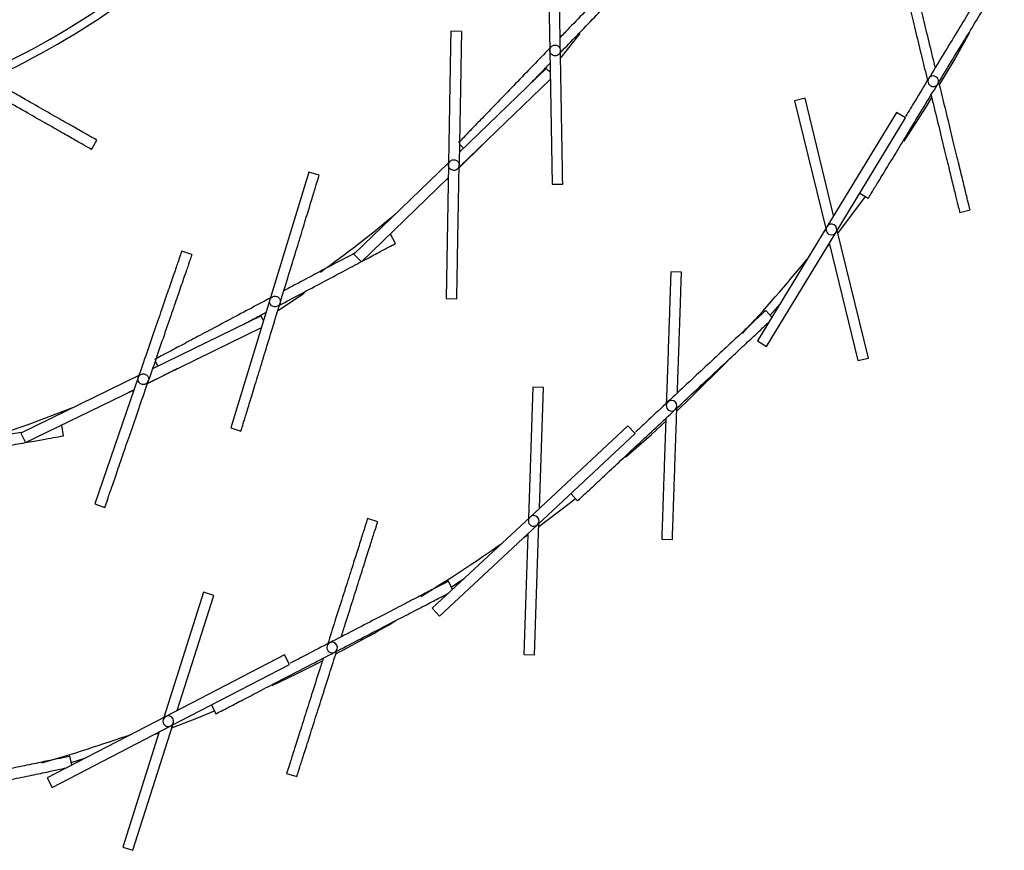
# Model space of a CAD drawing. Header units: millimetres. Extents: x 599 to 2581, y 477 to 2698.
# Tile 4 of 31: x 980 to 1164, y 492 to 648. Entities that reach past the tile are written whole.
import ezdxf

# ---------------------------------------------------------------- set-up
doc = ezdxf.new("R2010")
doc.units = ezdxf.units.MM

msp = doc.modelspace()

# ---------------------------------------------------------------- linework, layer by layer
at = {"color": 7, "linetype": 'Continuous', "lineweight": 25}
for p, q in [((1078.87, 666.75), (1079.3, 641.76)), ((1062.8, 645.33), (1060.8, 645.36)), ((1081.43, 640.46), (1085.01, 644.96)), ((1079.3, 641.76), (1079.74, 616.76)), ((1078.66, 638.43), (1062.42, 622.75)), ((1079.37, 637.69), (1078.66, 638.43)), ((1079.25, 637.82), (1079.41, 638.01)), ((1062.57, 620.12), (1079.4, 636.37)), ((1127.05, 632.83), (1125.1, 632.36)), ((1125.1, 632.36), (1130.92, 608.47)), ((1132.39, 610.89), (1127.05, 632.83)), ((1144.13, 630.19), (1131.14, 608.83)), ((1145.84, 629.15), (1144.13, 630.19)), ((1132.85, 607.79), (1145.84, 629.15)), ((993.64, 623.24), (994.63, 624.98)), ((1062.36, 619.84), (1066.9, 624.3)), ((1062.44, 624.27), (1063.21, 623.52)), ((1060.37, 620.78), (1042.69, 603.7)), ((1034.28, 619.03), (1026.97, 595.13)), ((1036.19, 618.45), (1034.28, 619.03)), ((1060.37, 620.37), (1059.93, 595.37)), ((1044.08, 602.26), (1060.33, 617.95)), ((1059.56, 617.21), (1060.33, 617.92)), ((1079.74, 616.76), (1081.74, 616.79)), ((1137.29, 615.1), (1138.88, 614.13)), ((1133.2, 607.57), (1138.37, 614.44)), ((1155.97, 611.48), (1157.91, 611.96)), ((1131.14, 608.83), (1118.15, 587.47)), ((1119.86, 586.43), (1132.85, 607.79)), ((1138.89, 584.26), (1133.06, 608.14)), ((1050.47, 605.69), (1049.53, 607.45)), ((1012.38, 603.62), (1010.49, 604.27)), ((1050.47, 605.68), (1050.47, 605.69)), ((1131.03, 604.8), (1131.63, 605.56)), ((1131.63, 605.56), (1136.94, 583.78)), ((1042.69, 603.7), (1044.08, 602.26)), ((1103.95, 600.31), (1101.95, 600.38)), ((1026.97, 595.13), (1019.66, 571.22)), ((1028.59, 593.24), (1033.39, 596.41)), ((1059.93, 595.37), (1061.93, 595.33)), ((1120.85, 591.91), (1119.69, 593.15)), ((1120.5, 592.29), (1122.38, 594.42)), ((1025.33, 592.17), (1005.04, 582.27)), ((1025.78, 591.24), (1025.33, 592.17)), ((1025.7, 591.4), (1025.91, 591.54)), ((1004.37, 579.72), (1025.4, 589.97)), ((1118.15, 587.47), (1119.86, 586.43)), ((1005.53, 583.71), (1006.03, 582.75)), ((1136.94, 583.78), (1138.89, 584.26)), ((1004.08, 579.52), (1009.78, 582.36)), ((1002.48, 581.02), (980.39, 570.25)), ((1002.35, 580.63), (994.21, 557)), ((981.27, 568.45), (1001.57, 578.35)), ((1000.61, 577.88), (1001.56, 578.32)), ((1076.16, 578.84), (1075.32, 554.27)), ((1078.16, 578.77), (1076.16, 578.84)), ((1077.39, 556.2), (1078.16, 578.77)), ((988.4, 569.73), (988.06, 571.7)), ((1019.66, 571.22), (1021.57, 570.63)), ((1093.89, 571.61), (1075.62, 554.55)), ((1095.26, 570.15), (1093.89, 571.61)), ((980.39, 570.25), (981.27, 568.45)), ((988.4, 569.73), (988.4, 569.73)), ((1076.99, 553.09), (1095.26, 570.15)), ((1083.24, 558.93), (1084.51, 557.57)), ((994.21, 557), (996.1, 556.34)), ((1047.15, 553.68), (1045.24, 554.29)), ((1075.62, 554.55), (1057.35, 537.49)), ((1058.72, 536.02), (1076.99, 553.09)), ((1076.45, 528.8), (1077.29, 553.37)), ((1075.22, 551.27), (1074.45, 528.87)), ((1100.25, 550.41), (1102.25, 550.34)), ((1061.15, 541.03), (1060.37, 542.55)), ((1060.91, 541.5), (1063.3, 543.04)), ((1014.59, 540.51), (1007.15, 517.07)), ((1009.66, 518.37), (1016.5, 539.9)), ((1016.5, 539.9), (1014.59, 540.51)), ((1057.35, 537.49), (1058.72, 536.02)), ((1029.72, 528.76), (1007.52, 517.26)), ((1030.64, 526.99), (1029.72, 528.76)), ((1074.45, 528.87), (1076.45, 528.8)), ((1008.44, 515.49), (1030.64, 526.99)), ((1016.04, 519.42), (1016.89, 517.77)), ((1007.52, 517.26), (985.32, 505.76)), ((1001.37, 492.24), (1008.81, 515.68)), ((986.24, 503.98), (1008.44, 515.49)), ((1006.3, 514.38), (999.47, 492.85)), ((1005.34, 513.88), (1006.25, 514.22)), ((989.94, 508.15), (989.59, 509.82)), ((989.83, 508.66), (992.55, 509.51)), ((1030.11, 506.63), (1032.02, 506.03)), ((985.32, 505.76), (986.24, 503.98)), ((999.47, 492.85), (1001.37, 492.24))]:
    msp.add_line(p, q, dxfattribs=at)
at = {"color": 7, "linetype": 'Continuous', "lineweight": 25, "flags": 128}
for points in [[(1152.29, 635.44), (1154.91, 639.9), (1157.89, 645.18)], [(1145.57, 624.81), (1149.74, 631.29), (1150.78, 632.97)], [(1103.18, 574.49), (1105.64, 576.84), (1112.65, 583.84)], [(990.09, 574.98), (981.72, 571.79), (973.35, 568.98)], [(1093.54, 565.8), (1098.31, 569.99), (1101.08, 572.52)], [(1077.27, 552.78), (1082.93, 557.09), (1084.1, 558.01)], [(1074.44, 550.7), (1074.92, 551.05), (1075.22, 551.27)], [(1027.38, 523.06), (1031.96, 525.24), (1036.91, 527.72)], [(1008.63, 515.11), (1013.63, 517.08), (1016.61, 518.31)]]:
    msp.add_lwpolyline(points, dxfattribs=at)
at = {"color": 7, "linetype": 'Continuous', "lineweight": 25}
for centre, radius, start, end in [((905.93, 783.65), 161, 294.7053, 314.9313), ((905.93, 783.65), 162.5, 295.0143, 315.0802), ((1151.02, 636.01), 1, 148.6957, 328.6957), ((1151.02, 636.01), 1, 328.6957, 148.6957), ((905.93, 783.65), 225, 305.4475, 309.966), ((1131.99, 608.31), 1, 148.6957, 328.6957), ((1131.99, 608.31), 1, 328.6957, 148.6957), ((905.93, 783.65), 286, 317.0755, 320.7534), ((1102.1, 575.36), 1, 313.0435, 133.0435), ((1102.1, 575.36), 1, 133.0435, 313.0435), ((1076.31, 553.82), 1, 133.0435, 313.0435), ((1076.31, 553.82), 1, 313.0435, 133.0435), ((905.93, 783.65), 286, 301.4631, 305.1012), ((905.93, 783.65), 287.5, 297.6724, 300.1883), ((1038.63, 530.16), 1, 117.3913, 297.3913), ((1038.63, 530.16), 1, 297.3913, 117.3913), ((1007.98, 516.37), 1, 117.3913, 297.3913), ((1007.98, 516.37), 1, 297.3913, 117.3913), ((905.93, 783.65), 286, 285.908, 289.449)]:
    msp.add_arc(centre, radius, start, end, dxfattribs=at)
for points in [[(1081.3, 641.79), (1081.27, 643.43), (1081.22, 646.7), (1081.13, 651.42), (1081.06, 655.77), (1080.99, 659.58), (1080.94, 662.71), (1080.9, 665.02), (1080.87, 666.51), (1080.87, 666.69), (1080.87, 666.79)], [(1163.15, 657.89), (1163.11, 657.81), (1163.01, 657.65), (1162.24, 656.38), (1161.04, 654.41), (1159.41, 651.73), (1157.43, 648.47), (1155.17, 644.76), (1152.72, 640.72), (1151.02, 637.93), (1150.17, 636.53)], [(1060.8, 645.36), (1060.8, 645.27), (1060.8, 645.08), (1060.77, 643.6), (1060.73, 641.29), (1060.68, 638.15), (1060.61, 634.34), (1060.54, 629.99), (1060.45, 625.27), (1060.4, 622), (1060.37, 620.37)], [(1062.8, 645.33), (1062.8, 645.23), (1062.8, 645.05), (1062.77, 643.56), (1062.73, 641.25), (1062.68, 638.12), (1062.61, 634.31), (1062.54, 629.96), (1062.45, 625.24), (1062.4, 621.97), (1062.37, 620.33)], [(1081.74, 616.79), (1081.74, 616.89), (1081.73, 617.07), (1081.71, 618.56), (1081.67, 620.87), (1081.61, 624), (1081.55, 627.81), (1081.47, 632.16), (1081.39, 636.88), (1081.33, 640.15), (1081.3, 641.79)], [(994.63, 624.98), (994.55, 625.03), (994.39, 625.12), (993.1, 625.86), (991.09, 627), (988.37, 628.55), (985.06, 630.44), (981.28, 632.6), (977.18, 634.94), (974.34, 636.56), (972.92, 637.37)], [(993.64, 623.24), (993.56, 623.29), (993.4, 623.38), (992.11, 624.12), (990.1, 625.26), (987.38, 626.82), (984.07, 628.71), (980.29, 630.86), (976.19, 633.2), (973.35, 634.82), (971.93, 635.63)], [(1138.88, 614.13), (1138.93, 614.21), (1139.03, 614.37), (1139.8, 615.64), (1141, 617.61), (1142.63, 620.29), (1144.61, 623.55), (1146.87, 627.26), (1149.32, 631.3), (1151.02, 634.09), (1151.87, 635.49)], [(1061.93, 595.33), (1061.93, 595.43), (1061.94, 595.61), (1061.96, 597.1), (1062, 599.41), (1062.06, 602.54), (1062.12, 606.35), (1062.2, 610.7), (1062.28, 615.42), (1062.34, 618.69), (1062.37, 620.33)], [(1028.88, 594.54), (1029.36, 596.11), (1030.32, 599.23), (1031.7, 603.75), (1032.97, 607.91), (1034.08, 611.55), (1035, 614.55), (1035.68, 616.76), (1036.11, 618.18), (1036.17, 618.36), (1036.19, 618.45)], [(1010.49, 604.27), (1010.46, 604.18), (1010.4, 604.01), (1009.92, 602.6), (1009.17, 600.42), (1008.15, 597.45), (1006.9, 593.85), (1005.49, 589.74), (1003.95, 585.27), (1002.89, 582.18), (1002.35, 580.63)], [(1012.38, 603.62), (1012.35, 603.53), (1012.29, 603.36), (1011.81, 601.95), (1011.06, 599.77), (1010.04, 596.8), (1008.8, 593.2), (1007.38, 589.09), (1005.84, 584.62), (1004.78, 581.53), (1004.24, 579.98)], [(1021.57, 570.63), (1021.6, 570.72), (1021.66, 570.9), (1022.09, 572.32), (1022.77, 574.53), (1023.68, 577.53), (1024.8, 581.17), (1026.07, 585.33), (1027.45, 589.85), (1028.4, 592.98), (1028.88, 594.54)], [(1119.69, 593.15), (1119.62, 593.09), (1119.48, 592.96), (1118.4, 591.95), (1116.71, 590.37), (1114.42, 588.23), (1111.63, 585.63), (1108.45, 582.66), (1105, 579.44), (1102.61, 577.21), (1101.42, 576.09)], [(996.1, 556.34), (996.14, 556.43), (996.2, 556.61), (996.68, 558.01), (997.43, 560.2), (998.45, 563.16), (999.69, 566.76), (1001.11, 570.88), (1002.65, 575.34), (1003.71, 578.44), (1004.24, 579.98)], [(1084.51, 557.57), (1084.58, 557.63), (1084.72, 557.76), (1085.8, 558.77), (1087.49, 560.35), (1089.78, 562.49), (1092.57, 565.09), (1095.74, 568.06), (1099.19, 571.28), (1101.59, 573.51), (1102.78, 574.63)], [(1060.37, 542.55), (1060.28, 542.5), (1060.12, 542.42), (1058.8, 541.74), (1056.75, 540.67), (1053.97, 539.23), (1050.58, 537.48), (1046.72, 535.48), (1042.53, 533.3), (1039.62, 531.8), (1038.17, 531.05)], [(1016.89, 517.77), (1016.98, 517.81), (1017.14, 517.9), (1018.46, 518.58), (1020.51, 519.64), (1023.29, 521.09), (1026.68, 522.84), (1030.54, 524.84), (1034.73, 527.01), (1037.64, 528.52), (1039.09, 529.27)], [(989.59, 509.82), (989.5, 509.8), (989.32, 509.76), (987.86, 509.46), (985.6, 508.99), (982.53, 508.35), (978.8, 507.58), (974.54, 506.69), (969.92, 505.73), (966.72, 505.07), (965.12, 504.73)]]:
    msp.add_open_spline(points, degree=3, dxfattribs=at)
for points, knots in [([(1144.13, 660.06), (1144.15, 659.97), (1144.2, 659.79), (1144.55, 658.35), (1145.09, 656.1), (1145.84, 653.06), (1146.74, 649.35), (1147.77, 645.13), (1148.85, 640.67), (1149.6, 637.63), (1149.95, 636.18)], [0, 0, 0, 0, 0.126341, 0.252682, 0.379024, 0.505365, 0.631706, 0.758047, 0.884389, 1, 1, 1, 1]), ([(1151.42, 638.59), (1151.22, 639.39), (1150.64, 641.78), (1149.71, 645.6), (1148.68, 649.83), (1147.78, 653.53), (1147.04, 656.58), (1146.49, 658.82), (1146.14, 660.26), (1146.09, 660.45), (1146.07, 660.54)], [0, 0, 0, 0, 0.067289, 0.200534, 0.333778, 0.467022, 0.600267, 0.733511, 0.866756, 1, 1, 1, 1]), ([(1081.31, 641.38), (1082.35, 642.45), (1084.53, 644.71), (1087.71, 648), (1090.73, 651.13), (1093.38, 653.88), (1095.56, 656.13), (1097.16, 657.79), (1098.19, 658.86), (1098.32, 658.99), (1098.39, 659.06)], [0, 0, 0, 0, 0.115611, 0.241953, 0.368294, 0.494635, 0.620976, 0.747318, 0.873659, 1, 1, 1, 1]), ([(1151.87, 635.49), (1152.72, 636.89), (1154.42, 639.68), (1156.88, 643.72), (1159.14, 647.43), (1161.12, 650.7), (1162.73, 653.34), (1163.83, 655.15), (1164.18, 655.73), (1164.32, 655.95)], [0, 0, 0, 0, 0.15157, 0.303141, 0.454711, 0.606282, 0.757852, 0.909423, 1, 1, 1, 1]), ([(1091.63, 654.94), (1090.85, 654.14), (1089.23, 652.46), (1086.26, 649.38), (1083.54, 646.57), (1081.83, 644.8), (1081.26, 644.2)], [0, 0, 0, 0, 0.266492, 0.559309, 0.852126, 1, 1, 1, 1]), ([(1079.58, 642.47), (1079.66, 642.53), (1079.81, 642.66), (1080.09, 642.76), (1080.38, 642.78), (1080.67, 642.72), (1080.93, 642.57), (1081.14, 642.35), (1081.27, 642.08), (1081.29, 641.89), (1081.3, 641.79)], [0, 0, 0, 0, 0.125428, 0.250492, 0.375331, 0.500131, 0.625278, 0.750018, 0.874997, 1, 1, 1, 1]), ([(1079.3, 642.17), (1078.26, 641.09), (1076.08, 638.84), (1072.89, 635.54), (1069.87, 632.41), (1067.22, 629.67), (1065.05, 627.42), (1063.44, 625.75), (1062.41, 624.68), (1062.28, 624.55), (1062.22, 624.48)], [0, 0, 0, 0, 0.115611, 0.241953, 0.368294, 0.494635, 0.620976, 0.747318, 0.873659, 1, 1, 1, 1]), ([(1079.3, 641.76), (1079.31, 641.89), (1079.34, 642.15), (1079.5, 642.36), (1079.58, 642.47)], [0, 0, 0, 0, 0.499777, 1, 1, 1, 1]), ([(1081.3, 641.79), (1081.29, 641.66), (1081.26, 641.4), (1081.04, 641.06), (1080.71, 640.83), (1080.32, 640.75), (1079.93, 640.82), (1079.59, 641.04), (1079.35, 641.36), (1079.32, 641.63), (1079.3, 641.76)], [0, 0, 0, 0, 0.12494, 0.249888, 0.374897, 0.500019, 0.625117, 0.75011, 0.875055, 1, 1, 1, 1]), ([(1075.86, 635.74), (1076.45, 636.34), (1077.57, 637.51), (1078.77, 638.75), (1079.34, 639.34)], [0, 0, 0, 0, 0.518364, 1, 1, 1, 1]), ([(1150.17, 636.53), (1149.31, 635.12), (1147.83, 632.69), (1146.43, 630.39), (1145.84, 629.42)], [0, 0, 0, 0, 0.576243, 1, 1, 1, 1]), ([(1157.91, 611.96), (1157.89, 612.05), (1157.84, 612.23), (1157.49, 613.67), (1156.95, 615.92), (1156.2, 618.96), (1155.3, 622.66), (1154.27, 626.89), (1153.19, 631.35), (1152.44, 634.39), (1152.09, 635.84)], [0, 0, 0, 0, 0.126341, 0.252682, 0.379024, 0.505365, 0.631706, 0.758047, 0.884389, 1, 1, 1, 1]), ([(1150.62, 633.43), (1150.82, 632.63), (1151.4, 630.24), (1152.33, 626.42), (1153.36, 622.19), (1154.26, 618.49), (1155, 615.44), (1155.55, 613.2), (1155.9, 611.75), (1155.95, 611.57), (1155.97, 611.48)], [0, 0, 0, 0, 0.067289, 0.200534, 0.333778, 0.467022, 0.600267, 0.733511, 0.866756, 1, 1, 1, 1]), ([(1060.37, 620.37), (1060.38, 620.5), (1060.42, 620.76), (1060.59, 620.97), (1060.67, 621.07)], [0, 0, 0, 0, 0.499777, 1, 1, 1, 1]), ([(1060.67, 621.07), (1060.75, 621.13), (1060.9, 621.25), (1061.19, 621.35), (1061.49, 621.36), (1061.77, 621.28), (1062.03, 621.12), (1062.22, 620.9), (1062.35, 620.63), (1062.36, 620.43), (1062.37, 620.33)], [0, 0, 0, 0, 0.125428, 0.250492, 0.375331, 0.500131, 0.625278, 0.750018, 0.874997, 1, 1, 1, 1]), ([(1062.37, 620.33), (1062.35, 620.2), (1062.32, 619.94), (1062.08, 619.61), (1061.74, 619.39), (1061.35, 619.32), (1060.96, 619.41), (1060.63, 619.64), (1060.41, 619.97), (1060.38, 620.23), (1060.37, 620.37)], [0, 0, 0, 0, 0.12494, 0.249888, 0.374897, 0.500019, 0.625117, 0.75011, 0.875055, 1, 1, 1, 1]), ([(1028.76, 594.14), (1030.08, 594.85), (1032.85, 596.32), (1036.9, 598.47), (1040.74, 600.51), (1044.1, 602.3), (1046.87, 603.77), (1048.91, 604.86), (1050.22, 605.56), (1050.39, 605.64), (1050.47, 605.69)], [0, 0, 0, 0, 0.115611, 0.241953, 0.368294, 0.494635, 0.620976, 0.747318, 0.873659, 1, 1, 1, 1]), ([(1042.77, 603.85), (1041.78, 603.33), (1039.72, 602.23), (1035.95, 600.23), (1032.49, 598.39), (1030.32, 597.24), (1029.59, 596.85)], [0, 0, 0, 0, 0.266492, 0.559309, 0.852126, 1, 1, 1, 1]), ([(1101.95, 600.38), (1101.95, 600.29), (1101.94, 600.1), (1101.89, 598.61), (1101.81, 596.31), (1101.71, 593.17), (1101.58, 589.36), (1101.43, 585.02), (1101.27, 580.43), (1101.17, 577.3), (1101.11, 575.81)], [0, 0, 0, 0, 0.126341, 0.252682, 0.379024, 0.505365, 0.631706, 0.758047, 0.884389, 1, 1, 1, 1]), ([(1103.18, 577.74), (1103.21, 578.56), (1103.29, 581.02), (1103.43, 584.95), (1103.58, 589.3), (1103.71, 593.11), (1103.81, 596.24), (1103.89, 598.55), (1103.94, 600.03), (1103.95, 600.22), (1103.95, 600.31)], [0, 0, 0, 0, 0.067289, 0.200534, 0.333778, 0.467022, 0.600267, 0.733511, 0.866756, 1, 1, 1, 1]), ([(1027.09, 595.52), (1025.77, 594.82), (1023, 593.35), (1018.96, 591.2), (1015.11, 589.15), (1011.75, 587.36), (1008.98, 585.89), (1006.94, 584.81), (1005.63, 584.11), (1005.47, 584.02), (1005.38, 583.98)], [0, 0, 0, 0, 0.115611, 0.241953, 0.368294, 0.494635, 0.620976, 0.747318, 0.873659, 1, 1, 1, 1]), ([(1028.88, 594.54), (1028.83, 594.42), (1028.73, 594.18), (1028.41, 593.93), (1028.03, 593.81), (1027.63, 593.85), (1027.27, 594.04), (1027.02, 594.35), (1026.9, 594.74), (1026.95, 595), (1026.97, 595.13)], [0, 0, 0, 0, 0.12494, 0.249888, 0.374897, 0.500019, 0.625117, 0.75011, 0.875055, 1, 1, 1, 1]), ([(1026.97, 595.13), (1027.02, 595.25), (1027.13, 595.49), (1027.35, 595.64), (1027.46, 595.72)], [0, 0, 0, 0, 0.499777, 1, 1, 1, 1]), ([(1027.46, 595.72), (1027.55, 595.75), (1027.73, 595.83), (1028.03, 595.84), (1028.32, 595.77), (1028.57, 595.62), (1028.77, 595.39), (1028.9, 595.13), (1028.94, 594.83), (1028.9, 594.64), (1028.88, 594.54)], [0, 0, 0, 0, 0.125428, 0.250492, 0.375331, 0.500131, 0.625278, 0.750018, 0.874997, 1, 1, 1, 1]), ([(1021.84, 590.46), (1022.58, 590.86), (1024.01, 591.62), (1025.53, 592.43), (1026.26, 592.82)], [0, 0, 0, 0, 0.518364, 1, 1, 1, 1]), ([(1102.78, 574.63), (1103.98, 575.75), (1106.37, 577.98), (1109.82, 581.2), (1113, 584.17), (1115.79, 586.78), (1118.05, 588.89), (1119.6, 590.34), (1120.1, 590.8), (1120.28, 590.97)], [0, 0, 0, 0, 0.15157, 0.303141, 0.454711, 0.606282, 0.757852, 0.909423, 1, 1, 1, 1]), ([(1004.24, 579.98), (1004.19, 579.86), (1004.07, 579.63), (1003.75, 579.39), (1003.36, 579.28), (1002.96, 579.34), (1002.62, 579.54), (1002.38, 579.86), (1002.27, 580.25), (1002.32, 580.5), (1002.35, 580.63)], [0, 0, 0, 0, 0.12494, 0.249888, 0.374897, 0.500019, 0.625117, 0.75011, 0.875055, 1, 1, 1, 1]), ([(1002.35, 580.63), (1002.41, 580.75), (1002.52, 581), (1002.75, 581.14), (1002.86, 581.21)], [0, 0, 0, 0, 0.4997769, 1, 1, 1, 1]), ([(1002.86, 581.21), (1002.95, 581.24), (1003.14, 581.31), (1003.44, 581.31), (1003.72, 581.23), (1003.97, 581.07), (1004.16, 580.84), (1004.28, 580.57), (1004.32, 580.27), (1004.27, 580.08), (1004.24, 579.98)], [0, 0, 0, 0, 0.125428, 0.250492, 0.375331, 0.500131, 0.625278, 0.750018, 0.874997, 1, 1, 1, 1]), ([(1101.42, 576.09), (1100.22, 574.97), (1098.13, 573.02), (1096.16, 571.19), (1095.33, 570.41)], [0, 0, 0, 0, 0.576243, 1, 1, 1, 1]), ([(1102.25, 550.34), (1102.25, 550.43), (1102.25, 550.62), (1102.31, 552.1), (1102.38, 554.41), (1102.49, 557.55), (1102.62, 561.35), (1102.77, 565.7), (1102.93, 570.28), (1103.03, 573.42), (1103.08, 574.91)], [0, 0, 0, 0, 0.126341, 0.252682, 0.379024, 0.505365, 0.631706, 0.758047, 0.884389, 1, 1, 1, 1]), ([(1101.02, 572.98), (1100.99, 572.16), (1100.91, 569.7), (1100.77, 565.77), (1100.62, 561.42), (1100.49, 557.61), (1100.39, 554.48), (1100.31, 552.17), (1100.26, 550.69), (1100.25, 550.5), (1100.25, 550.41)], [0, 0, 0, 0, 0.067289, 0.200534, 0.333778, 0.467022, 0.600267, 0.733511, 0.866756, 1, 1, 1, 1]), ([(964.19, 565.46), (965.67, 565.72), (968.75, 566.27), (973.27, 567.06), (977.55, 567.82), (981.3, 568.48), (984.39, 569.02), (986.66, 569.42), (988.13, 569.68), (988.31, 569.72), (988.4, 569.73)], [0, 0, 0, 0, 0.115611, 0.241953, 0.368294, 0.494635, 0.620976, 0.747318, 0.873659, 1, 1, 1, 1]), ([(980.51, 570.37), (979.41, 570.18), (977.11, 569.77), (972.91, 569.03), (969.05, 568.35), (966.63, 567.92), (965.81, 567.78)], [0, 0, 0, 0, 0.266492, 0.559309, 0.852126, 1, 1, 1, 1]), ([(1045.24, 554.29), (1045.21, 554.2), (1045.16, 554.02), (1044.71, 552.61), (1044.01, 550.4), (1043.06, 547.42), (1041.91, 543.78), (1040.59, 539.64), (1039.2, 535.27), (1038.25, 532.28), (1037.8, 530.86)], [0, 0, 0, 0, 0.126341, 0.252682, 0.379024, 0.505365, 0.631706, 0.758047, 0.884389, 1, 1, 1, 1]), ([(1040.31, 532.16), (1040.56, 532.94), (1041.31, 535.28), (1042.5, 539.03), (1043.81, 543.18), (1044.97, 546.81), (1045.91, 549.8), (1046.61, 552), (1047.06, 553.42), (1047.12, 553.6), (1047.15, 553.68)], [0, 0, 0, 0, 0.067289, 0.200534, 0.333778, 0.467022, 0.600267, 0.733511, 0.866756, 1, 1, 1, 1]), ([(1039.09, 529.27), (1040.54, 530.02), (1043.45, 531.53), (1047.64, 533.7), (1051.5, 535.7), (1054.89, 537.46), (1057.64, 538.88), (1059.52, 539.86), (1060.13, 540.17), (1060.35, 540.29)], [0, 0, 0, 0, 0.15157, 0.303141, 0.454711, 0.606282, 0.757852, 0.909423, 1, 1, 1, 1]), ([(1038.17, 531.05), (1036.71, 530.29), (1034.18, 528.98), (1031.79, 527.74), (1030.78, 527.22)], [0, 0, 0, 0, 0.576243, 1, 1, 1, 1]), ([(1032.02, 506.03), (1032.05, 506.12), (1032.1, 506.29), (1032.55, 507.71), (1033.25, 509.91), (1034.2, 512.9), (1035.35, 516.53), (1036.67, 520.68), (1038.06, 525.05), (1039, 528.03), (1039.46, 529.46)], [0, 0, 0, 0, 0.126341, 0.252682, 0.379024, 0.505365, 0.631706, 0.758047, 0.884389, 1, 1, 1, 1]), ([(1036.95, 528.16), (1036.7, 527.37), (1035.95, 525.03), (1034.76, 521.29), (1033.45, 517.14), (1032.29, 513.5), (1031.35, 510.52), (1030.65, 508.31), (1030.2, 506.9), (1030.14, 506.72), (1030.11, 506.63)], [0, 0, 0, 0, 0.067289, 0.200534, 0.333778, 0.467022, 0.600267, 0.733511, 0.866756, 1, 1, 1, 1]), ([(965.52, 502.78), (967.12, 503.11), (970.33, 503.78), (974.95, 504.74), (979.21, 505.62), (982.95, 506.4), (985.98, 507.03), (988.05, 507.46), (988.72, 507.6), (988.97, 507.65)], [0, 0, 0, 0, 0.15157, 0.303141, 0.454711, 0.606282, 0.757852, 0.909423, 1, 1, 1, 1])]:
    msp.add_open_spline(points, degree=3, knots=knots, dxfattribs=at)

doc.saveas('drawing.dxf')
